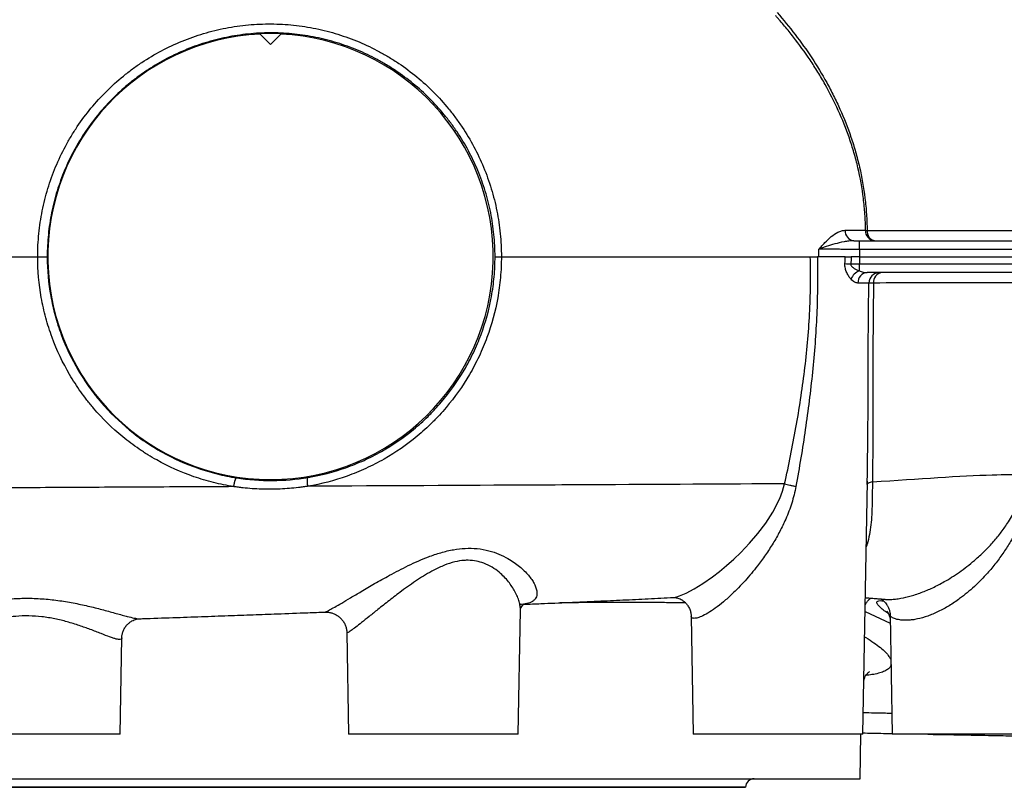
# Model space of a CAD drawing. Header units: millimetres. Extents: x 1178 to 5848, y 850 to 6158.
# Tile 3 of 17: x 2025 to 2954, y 1050 to 1774. Entities that reach past the tile are written whole.
import ezdxf

# ---------------------------------------------------------------- set-up
doc = ezdxf.new("R2010")
doc.units = ezdxf.units.MM
doc.header["$LTSCALE"] = 2

msp = doc.modelspace()

# ---------------------------------------------------------------- linework, layer by layer
at = {"color": 7, "linetype": 'Continuous', "lineweight": 25}
for p, q in [((2252.12, 1760.13), (2251.79, 1760.46)), ((2261.89, 1750.36), (2252.12, 1760.13)), ((2271.67, 1760.13), (2261.89, 1750.36)), ((2272, 1760.46), (2271.67, 1760.13)), ((2824.45, 1575.18), (2978.24, 1575.18)), ((2817.18, 1557.22), (2817.18, 1565.36)), ((2817.18, 1565.36), (3841.42, 1565.36)), ((3843.69, 1557.22), (2817.18, 1557.22)), ((2042.37, 1550.36), (2051.37, 1550.36)), ((2473.63, 1550.36), (2479.6, 1550.36)), ((2803.86, 1550.36), (2777.6, 1550.36)), ((2817.18, 1536.95), (2817.18, 1543.5)), ((2817.18, 1543.5), (3843.69, 1543.5)), ((2817.3, 1550.36), (3843.68, 1550.36)), ((3841.42, 1535.36), (2824.47, 1535.36)), ((2826.16, 1525.53), (2815.86, 1525.53)), ((2820.55, 1100.36), (2824.71, 1338.77)), ((2824.65, 1335.71), (2824.69, 1338.77)), ((2227.21, 1333.66), (2227.21, 1333.66)), ((2297.08, 1334.02), (2297.08, 1334.02)), ((2641.75, 1229.2), (2641.92, 1229.23)), ((2840.65, 1227.57), (2841.06, 1227.54)), ((2495.54, 1100.36), (2497.58, 1217.12)), ((2138.44, 1209.19), (2138.76, 1209.19)), ((2658.61, 1211.35), (2660.55, 1100.36)), ((2822.56, 1215.92), (2846.36, 1205.04)), ((2846.24, 1212.16), (2848.19, 1100.36)), ((2120.25, 1100.36), (2121.83, 1191.15)), ((2333.87, 1196.01), (2335.54, 1100.36)), ((2120.25, 1100.36), (1960.25, 1100.36)), ((2495.54, 1100.36), (2335.54, 1100.36)), ((2820.55, 1100.36), (2660.55, 1100.36)), ((2817.89, 1058.36), (2818.63, 1100.36)), ((3008.19, 1100.36), (2848.19, 1100.36)), ((1637.89, 1058.36), (2817.89, 1058.36)), ((1745.89, 1050.36), (2709.89, 1050.36)), ((2709.89, 1050.36), (2709.9, 1050.5))]:
    msp.add_line(p, q, dxfattribs=at)
at = {"color": 8, "linetype": 'Continuous', "lineweight": 25}
msp.add_line((2709.9, 1050.5), (1745.89, 1050.5), dxfattribs=at)
at = {"color": 8, "linetype": 'Continuous', "lineweight": 25, "flags": 128}
msp.add_lwpolyline([(2641.92, 1229.23), (2645.16, 1229.86), (2647.68, 1230.69), (2653.74, 1233.27), (2661.38, 1237.33), (2669.63, 1242.43), (2678.62, 1248.7), (2685.25, 1253.77), (2691.96, 1259.29), (2698.75, 1265.3), (2705.45, 1271.68), (2713.71, 1280.27), (2721.58, 1289.41), (2729, 1299.23), (2735.69, 1309.66), (2742.13, 1322.47), (2744.72, 1329.29), (2746.73, 1336.35), (2746.73, 1336.35), (2746.73, 1336.35)], dxfattribs=at)
at = {"color": 7, "linetype": 'Continuous', "lineweight": 25}
for centre, radius, start, end in [((2261.89, 1550.36), 210, 92.66726, 87.33274), ((2261.89, 1550.36), 210.35, 87.24617, 92.75383), ((2812.93, 1574.41), 9.12, 175.0959, 262.96823), ((2832.18, 1574.51), 9.2, 175.76176, 263.94678), ((2833.36, 1574.21), 8.97, 173.79921, 260.81122), ((2823.96, 1855.25), 312.13, 266.25669, 267.28258), ((2822.25, 1524.01), 13.9, 111.37137, 158.44646), ((2825.2, 1526.03), 9.36, 94.47898, 183.04209), ((2836.05, 1525.46), 9.89, 90.5918, 179.60714), ((2839.51, 1526.46), 9, 98.70925, 185.87443), ((2717.89, 1050.36), 8, 90, 179)]:
    msp.add_arc(centre, radius, start, end, dxfattribs=at)
for points, knots in [([(2823, 1575.19), (2822.98, 1577.71), (2822.92, 1580.25), (2822.72, 1585.29), (2822.59, 1587.8), (2822.09, 1595.3), (2821.62, 1600.26), (2819.8, 1615.01), (2818.06, 1624.69), (2815.26, 1636.61), (2814.66, 1638.99), (2813.42, 1643.72), (2812.77, 1646.07), (2810.74, 1653.04), (2809.29, 1657.6), (2804.64, 1671.06), (2801.16, 1679.72), (2793.52, 1696.55), (2789.36, 1704.71), (2783.78, 1714.64), (2782.65, 1716.61), (2780.34, 1720.52), (2779.17, 1722.46), (2775.62, 1728.22), (2773.19, 1732), (2765.72, 1743.14), (2760.5, 1750.31), (2752.34, 1760.77), (2749.56, 1764.2), (2745.32, 1769.28), (2743.89, 1770.96), (2741.72, 1773.46), (2740.64, 1774.7), (2739.54, 1775.94), (2738.81, 1776.77), (2738.44, 1777.18), (2738.08, 1777.59)], [0, 0, 0, 0, 0.03125, 0.03125, 0.0625, 0.0625, 0.125, 0.125, 0.25, 0.25, 0.28125, 0.28125, 0.3125, 0.3125, 0.375, 0.375, 0.5, 0.5, 0.625, 0.625, 0.65625, 0.65625, 0.6875, 0.6875, 0.75, 0.75, 0.875, 0.875, 0.9375, 0.9375, 0.96875, 0.96875, 0.984375, 0.992188, 0.992188, 1, 1, 1, 1]), ([(2739.62, 1780.31), (2745.51, 1773.61), (2751.18, 1766.74), (2762.08, 1752.58), (2767.3, 1745.29), (2777.25, 1730.22), (2781.99, 1722.44), (2787.57, 1712.35), (2788.67, 1710.31), (2790.83, 1706.21), (2791.89, 1704.15), (2795, 1697.91), (2797, 1693.7), (2802.72, 1680.88), (2806.2, 1672.08), (2810.83, 1658.44), (2812.28, 1653.82), (2814.29, 1646.76), (2814.94, 1644.39), (2816.17, 1639.6), (2816.76, 1637.2), (2819.54, 1625.15), (2821.27, 1615.37), (2823.07, 1600.48), (2823.54, 1595.47), (2824.04, 1587.9), (2824.17, 1585.37), (2824.36, 1580.28), (2824.42, 1577.73), (2824.45, 1575.18)], [0, 0, 0, 0, 0.125, 0.125, 0.25, 0.25, 0.375, 0.375, 0.40625, 0.40625, 0.4375, 0.4375, 0.5, 0.5, 0.625, 0.625, 0.6875, 0.6875, 0.71875, 0.71875, 0.75, 0.75, 0.875, 0.875, 0.9375, 0.9375, 0.96875, 0.96875, 1, 1, 1, 1]), ([(2042.37, 1550.36), (2042.37, 1557.63), (2042.73, 1564.87), (2044.15, 1579.26), (2045.22, 1586.42), (2047.36, 1597.09), (2048.16, 1600.64), (2049.94, 1607.67), (2050.91, 1611.16), (2054.07, 1621.49), (2056.5, 1628.25), (2062.02, 1641.49), (2065.1, 1647.98), (2070.21, 1657.5), (2072, 1660.64), (2075.74, 1666.85), (2077.7, 1669.92), (2083.75, 1678.93), (2088.06, 1684.7), (2097.19, 1695.75), (2102.02, 1701.05), (2112.19, 1711.16), (2117.54, 1715.99), (2124.56, 1721.71), (2125.98, 1722.84), (2128.85, 1725.06), (2130.29, 1726.15), (2134.64, 1729.35), (2137.59, 1731.41), (2146.56, 1737.35), (2152.71, 1741.01), (2165.34, 1747.69), (2171.82, 1750.73), (2181.79, 1754.81), (2185.16, 1756.09), (2191.98, 1758.49), (2195.41, 1759.61), (2205.75, 1762.69), (2212.71, 1764.39), (2223.26, 1766.43), (2226.8, 1767.02), (2233.9, 1768.03), (2237.48, 1768.45), (2248.23, 1769.44), (2255.37, 1769.74), (2269.58, 1769.64), (2276.66, 1769.25), (2290.74, 1767.77), (2297.75, 1766.69), (2308.22, 1764.55), (2311.71, 1763.75), (2318.65, 1761.97), (2322.08, 1760.99), (2332.27, 1757.84), (2338.92, 1755.41), (2351.94, 1749.94), (2358.31, 1746.9), (2367.66, 1741.85), (2370.74, 1740.09), (2376.82, 1736.42), (2379.84, 1734.49), (2388.74, 1728.5), (2394.44, 1724.24), (2405.36, 1715.22), (2410.59, 1710.46), (2420.58, 1700.43), (2425.35, 1695.16), (2432.13, 1686.88), (2434.34, 1684.05), (2438.62, 1678.26), (2440.68, 1675.33), (2446.64, 1666.4), (2450.3, 1660.28), (2457.01, 1647.72), (2460.06, 1641.28), (2465.54, 1628.07), (2467.97, 1621.3), (2472.19, 1607.41), (2473.95, 1600.41), (2476.76, 1586.3), (2477.82, 1579.19), (2479.24, 1564.86), (2479.6, 1557.63), (2479.6, 1550.36)], [0, 0, 0, 0, 0.03125, 0.03125, 0.0625, 0.0625, 0.078125, 0.078125, 0.09375, 0.09375, 0.125, 0.125, 0.15625, 0.15625, 0.171875, 0.171875, 0.1875, 0.1875, 0.21875, 0.21875, 0.25, 0.25, 0.28125, 0.28125, 0.289063, 0.289063, 0.296875, 0.296875, 0.3125, 0.3125, 0.34375, 0.34375, 0.375, 0.375, 0.390625, 0.390625, 0.40625, 0.40625, 0.4375, 0.4375, 0.453125, 0.453125, 0.46875, 0.46875, 0.5, 0.5, 0.53125, 0.53125, 0.5625, 0.5625, 0.578125, 0.578125, 0.59375, 0.59375, 0.625, 0.625, 0.65625, 0.65625, 0.671875, 0.671875, 0.6875, 0.6875, 0.71875, 0.71875, 0.75, 0.75, 0.78125, 0.78125, 0.796875, 0.796875, 0.8125, 0.8125, 0.84375, 0.84375, 0.875, 0.875, 0.90625, 0.90625, 0.9375, 0.9375, 0.96875, 0.96875, 1, 1, 1, 1]), ([(2473.63, 1550.36), (2473.63, 1557.38), (2473.28, 1564.34), (2471.9, 1578.16), (2470.88, 1585.02), (2468.15, 1598.62), (2466.44, 1605.37), (2462.34, 1618.75), (2459.98, 1625.27), (2454.67, 1637.99), (2451.71, 1644.18), (2445.21, 1656.27), (2441.66, 1662.15), (2435.9, 1670.73), (2433.9, 1673.56), (2429.76, 1679.12), (2427.62, 1681.83), (2421.06, 1689.79), (2416.46, 1694.84), (2406.8, 1704.47), (2401.75, 1709.04), (2391.2, 1717.69), (2385.71, 1721.77), (2377.11, 1727.52), (2374.21, 1729.36), (2368.34, 1732.89), (2365.37, 1734.58), (2356.36, 1739.41), (2350.22, 1742.33), (2337.67, 1747.57), (2331.26, 1749.89), (2321.44, 1752.92), (2318.13, 1753.85), (2311.45, 1755.56), (2308.09, 1756.33), (2298.01, 1758.39), (2291.26, 1759.43), (2277.69, 1760.85), (2270.87, 1761.23), (2257.18, 1761.33), (2250.31, 1761.05), (2239.94, 1760.11), (2236.5, 1759.71), (2229.65, 1758.75), (2226.25, 1758.18), (2216.07, 1756.24), (2209.36, 1754.61), (2199.39, 1751.67), (2196.08, 1750.61), (2189.5, 1748.31), (2186.25, 1747.08), (2176.62, 1743.18), (2170.37, 1740.27), (2158.17, 1733.87), (2152.23, 1730.37), (2143.56, 1724.68), (2140.72, 1722.7), (2136.5, 1719.63), (2135.11, 1718.58), (2132.34, 1716.46), (2130.97, 1715.37), (2124.18, 1709.88), (2119, 1705.24), (2109.16, 1695.52), (2104.49, 1690.43), (2095.65, 1679.8), (2091.48, 1674.25), (2086.59, 1667.03), (2085.63, 1665.57), (2083.74, 1662.62), (2082.81, 1661.13), (2080.1, 1656.65), (2078.36, 1653.63), (2073.41, 1644.46), (2070.42, 1638.21), (2065.08, 1625.45), (2062.72, 1618.94), (2059.65, 1608.98), (2058.71, 1605.62), (2056.99, 1598.85), (2056.21, 1595.42), (2054.14, 1585.13), (2053.1, 1578.23), (2051.72, 1564.35), (2051.37, 1557.37), (2051.37, 1550.36)], [0, 0, 0, 0, 0.03125, 0.03125, 0.0625, 0.0625, 0.09375, 0.09375, 0.125, 0.125, 0.15625, 0.15625, 0.1875, 0.1875, 0.203125, 0.203125, 0.21875, 0.21875, 0.25, 0.25, 0.28125, 0.28125, 0.3125, 0.3125, 0.328125, 0.328125, 0.34375, 0.34375, 0.375, 0.375, 0.40625, 0.40625, 0.421875, 0.421875, 0.4375, 0.4375, 0.46875, 0.46875, 0.5, 0.5, 0.53125, 0.53125, 0.546875, 0.546875, 0.5625, 0.5625, 0.59375, 0.59375, 0.609375, 0.609375, 0.625, 0.625, 0.65625, 0.65625, 0.6875, 0.6875, 0.703125, 0.703125, 0.710937, 0.710937, 0.71875, 0.71875, 0.75, 0.75, 0.78125, 0.78125, 0.8125, 0.8125, 0.820312, 0.820312, 0.828125, 0.828125, 0.84375, 0.84375, 0.875, 0.875, 0.90625, 0.90625, 0.921875, 0.921875, 0.9375, 0.9375, 0.96875, 0.96875, 1, 1, 1, 1]), ([(2778.85, 1557.39), (2779.09, 1557.66), (2779.33, 1557.92), (2779.82, 1558.45), (2780.55, 1559.25), (2781.28, 1560.04), (2782.75, 1561.61), (2783.72, 1562.64), (2786.66, 1565.66), (2788.65, 1567.56), (2792.73, 1570.91), (2794.82, 1572.37), (2798.13, 1573.98), (2799.27, 1574.42), (2801.55, 1575.02), (2802.69, 1575.19), (2803.84, 1575.19)], [0, 0, 0, 0, 0.03125, 0.03125, 0.0625, 0.125, 0.125, 0.25, 0.25, 0.5, 0.5, 0.75, 0.75, 0.875, 0.875, 1, 1, 1, 1]), ([(2811.82, 1565.36), (2810.28, 1565.36), (2808.75, 1565.24), (2805.71, 1564.89), (2804.2, 1564.65), (2799.71, 1563.8), (2796.8, 1563.09), (2791.22, 1561.57), (2788.55, 1560.76), (2784.75, 1559.52), (2783.52, 1559.1), (2781.72, 1558.46), (2781.14, 1558.25), (2780.27, 1557.93), (2779.98, 1557.82), (2779.41, 1557.61), (2779.12, 1557.5), (2778.85, 1557.39)], [0, 0, 0, 0, 0.125, 0.125, 0.25, 0.25, 0.5, 0.5, 0.75, 0.75, 0.875, 0.875, 0.9375, 0.9375, 0.96875, 0.96875, 1, 1, 1, 1]), ([(2817.18, 1557.22), (2813.51, 1557.23), (2809.91, 1557.24), (2804.61, 1557.26), (2802.86, 1557.27), (2800.25, 1557.28), (2799.39, 1557.28), (2797.7, 1557.29), (2796.87, 1557.29), (2792.76, 1557.31), (2789.66, 1557.33), (2786.03, 1557.35), (2785.32, 1557.35), (2783.93, 1557.36), (2783.25, 1557.36), (2781.27, 1557.38), (2780.02, 1557.39), (2778.85, 1557.39)], [0, 0, 0, 0, 0.25, 0.25, 0.375, 0.375, 0.4375, 0.4375, 0.5, 0.5, 0.75, 0.75, 0.8125, 0.8125, 0.875, 0.875, 1, 1, 1, 1]), ([(1179.01, 1550.36), (1182.01, 1550.36), (1190.03, 1550.36), (1203.18, 1550.36), (1221.47, 1550.36), (1253.14, 1550.36), (1296.94, 1550.36), (1376.09, 1550.36), (1486, 1550.36), (1620.99, 1550.36), (1747.91, 1550.36), (1892.34, 1550.36), (2042.37, 1550.36)], [0.1649655, 0.1649655, 0.1649655, 0.1649655, 0.1986917, 0.1995454, 0.1995454, 0.246352, 0.2517844, 0.2517844, 0.3381108, 0.3388674, 0.3388674, 0.4198531, 0.4198531, 0.4198531, 0.4198531]), ([(2227.21, 1333.66), (2224.01, 1334.16), (2220.83, 1334.73), (2214.48, 1336.02), (2211.32, 1336.74), (2201.91, 1339.09), (2195.74, 1340.93), (2177.56, 1347.23), (2165.86, 1352.47), (2151.77, 1360.35), (2148.98, 1362), (2144.84, 1364.56), (2143.46, 1365.44), (2140.74, 1367.21), (2139.39, 1368.11), (2132.7, 1372.67), (2127.54, 1376.54), (2112.63, 1388.79), (2103.43, 1397.79), (2093.94, 1408.89), (2092.9, 1410.14), (2090.84, 1412.66), (2089.82, 1413.94), (2086.82, 1417.79), (2084.88, 1420.39), (2079.25, 1428.31), (2075.75, 1433.73), (2065.98, 1450.4), (2060.46, 1462.06), (2054.82, 1477.33), (2053.76, 1480.43), (2051.78, 1486.62), (2050.86, 1489.73), (2048.32, 1499.1), (2046.91, 1505.4), (2043.52, 1524.42), (2042.37, 1537.29), (2042.37, 1550.36)], [0, 0, 0, 0, 0.03125, 0.03125, 0.0625, 0.0625, 0.125, 0.125, 0.25, 0.25, 0.28125, 0.28125, 0.296875, 0.296875, 0.3125, 0.3125, 0.375, 0.375, 0.5, 0.5, 0.515625, 0.515625, 0.53125, 0.53125, 0.5625, 0.5625, 0.625, 0.625, 0.75, 0.75, 0.78125, 0.78125, 0.8125, 0.8125, 0.875, 0.875, 1, 1, 1, 1]), ([(2051.37, 1550.36), (2051.37, 1537.76), (2052.49, 1525.36), (2055.77, 1507.04), (2057.14, 1500.97), (2059.6, 1491.95), (2060.48, 1488.95), (2062.4, 1482.98), (2063.43, 1480), (2068.88, 1465.29), (2074.23, 1454.07), (2083.68, 1438.03), (2087.06, 1432.82), (2092.51, 1425.2), (2094.39, 1422.7), (2097.29, 1418.99), (2098.28, 1417.77), (2100.27, 1415.34), (2101.28, 1414.14), (2110.44, 1403.48), (2119.33, 1394.83), (2133.73, 1383.07), (2138.71, 1379.36), (2145.17, 1374.98), (2146.47, 1374.12), (2149.1, 1372.42), (2150.43, 1371.58), (2154.43, 1369.12), (2157.12, 1367.54), (2170.71, 1359.99), (2181.99, 1354.97), (2199.51, 1348.93), (2205.45, 1347.17), (2214.52, 1344.92), (2217.56, 1344.23), (2223.68, 1343), (2226.74, 1342.45), (2229.82, 1341.97)], [0, 0, 0, 0, 0.125, 0.125, 0.1875, 0.1875, 0.21875, 0.21875, 0.25, 0.25, 0.375, 0.375, 0.4375, 0.4375, 0.46875, 0.46875, 0.484375, 0.484375, 0.5, 0.5, 0.625, 0.625, 0.6875, 0.6875, 0.703125, 0.703125, 0.71875, 0.71875, 0.75, 0.75, 0.875, 0.875, 0.9375, 0.9375, 0.96875, 0.96875, 1, 1, 1, 1]), ([(2479.6, 1550.36), (2479.6, 1543.82), (2479.31, 1537.31), (2478.44, 1527.56), (2478.07, 1524.32), (2477.21, 1517.88), (2476.71, 1514.69), (2473.86, 1498.8), (2470.49, 1486.41), (2464.93, 1471.31), (2463.75, 1468.31), (2461.26, 1462.35), (2459.93, 1459.38), (2455.78, 1450.58), (2452.78, 1444.89), (2443.09, 1428.32), (2435.72, 1417.93), (2425.4, 1405.75), (2423.28, 1403.36), (2420.01, 1399.83), (2418.91, 1398.67), (2416.67, 1396.36), (2415.54, 1395.21), (2409.82, 1389.56), (2405.09, 1385.28), (2390.4, 1373.11), (2379.98, 1365.9), (2366.16, 1358.03), (2363.35, 1356.51), (2357.66, 1353.59), (2354.77, 1352.19), (2346.03, 1348.18), (2340.12, 1345.78), (2322.12, 1339.37), (2309.77, 1336.15), (2297.08, 1334.02)], [0, 0, 0, 0, 0.0625, 0.0625, 0.09375, 0.09375, 0.125, 0.125, 0.25, 0.25, 0.28125, 0.28125, 0.3125, 0.3125, 0.375, 0.375, 0.5, 0.5, 0.53125, 0.53125, 0.546875, 0.546875, 0.5625, 0.5625, 0.625, 0.625, 0.75, 0.75, 0.78125, 0.78125, 0.8125, 0.8125, 0.875, 0.875, 1, 1, 1, 1]), ([(2297.31, 1342.32), (2309.54, 1344.36), (2321.44, 1347.45), (2338.79, 1353.59), (2344.49, 1355.89), (2352.91, 1359.73), (2355.7, 1361.08), (2361.19, 1363.87), (2363.9, 1365.33), (2377.23, 1372.88), (2387.29, 1379.79), (2401.48, 1391.46), (2406.05, 1395.57), (2411.58, 1401), (2412.67, 1402.1), (2414.84, 1404.31), (2415.9, 1405.43), (2419.06, 1408.82), (2421.12, 1411.12), (2431.1, 1422.81), (2438.23, 1432.8), (2447.62, 1448.75), (2450.53, 1454.23), (2454.56, 1462.7), (2455.83, 1465.55), (2458.26, 1471.28), (2459.4, 1474.17), (2464.79, 1488.7), (2468.06, 1500.64), (2470.83, 1515.95), (2471.31, 1519.03), (2472.15, 1525.23), (2472.5, 1528.36), (2473.35, 1537.77), (2473.63, 1544.05), (2473.63, 1550.36)], [0, 0, 0, 0, 0.125, 0.125, 0.1875, 0.1875, 0.21875, 0.21875, 0.25, 0.25, 0.375, 0.375, 0.4375, 0.4375, 0.453125, 0.453125, 0.46875, 0.46875, 0.5, 0.5, 0.625, 0.625, 0.6875, 0.6875, 0.71875, 0.71875, 0.75, 0.75, 0.875, 0.875, 0.90625, 0.90625, 0.9375, 0.9375, 1, 1, 1, 1]), ([(2479.6, 1550.36), (2492.15, 1550.36), (2522.14, 1550.36), (2551.36, 1550.36), (2644.79, 1550.36), (2713.2, 1550.36), (2770.89, 1550.36)], [0.01948341, 0.01948341, 0.01948341, 0.01948341, 0.02686183, 0.03727659, 0.03727659, 0.0847534, 0.0847534, 0.0847534, 0.0847534]), ([(2746.73, 1336.35), (2750.6, 1353.93), (2754.18, 1371.57), (2760.51, 1406.97), (2763.27, 1424.73), (2766.56, 1451.51), (2767.52, 1460.46), (2769.13, 1478.39), (2769.77, 1487.37), (2770.7, 1505.34), (2770.99, 1514.34), (2771.16, 1527.84), (2771.17, 1532.35), (2771.1, 1541.35), (2771.02, 1545.86), (2770.89, 1550.36)], [0, 0, 0, 0, 0.25, 0.25, 0.5, 0.5, 0.625, 0.625, 0.75, 0.75, 0.875, 0.875, 0.9375, 0.9375, 1, 1, 1, 1]), ([(2777.6, 1550.36), (2777.79, 1541.28), (2777.83, 1532.19), (2777.62, 1514.03), (2777.37, 1504.95), (2776.57, 1486.82), (2776.03, 1477.75), (2774.68, 1459.64), (2773.88, 1450.59), (2771.12, 1423.51), (2768.83, 1405.51), (2763.56, 1369.61), (2760.59, 1351.7), (2757.38, 1333.82)], [0, 0, 0, 0, 0.125, 0.125, 0.25, 0.25, 0.375, 0.375, 0.5, 0.5, 0.75, 0.75, 1, 1, 1, 1]), ([(2770.89, 1550.36), (2771.82, 1550.36), (2772.85, 1550.36), (2775.09, 1550.36), (2776.31, 1550.36), (2777.6, 1550.36)], [0, 0, 0, 0, 0.5, 0.5, 1, 1, 1, 1]), ([(2809.32, 1529.11), (2808.56, 1529.94), (2807.82, 1530.89), (2806.46, 1532.96), (2805.83, 1534.09), (2805.01, 1535.96), (2804.75, 1536.61), (2804.31, 1537.95), (2804.12, 1538.63), (2803.81, 1540.06), (2803.7, 1540.8), (2803.57, 1542.28), (2803.55, 1543.03), (2803.58, 1543.78)], [0, 0, 0, 0, 0.25, 0.25, 0.5, 0.5, 0.625, 0.625, 0.75, 0.75, 0.875, 0.875, 1, 1, 1, 1]), ([(2803.86, 1550.36), (2804.62, 1550.36), (2805.48, 1550.36), (2807.42, 1550.36), (2808.45, 1550.36), (2809.53, 1550.36)], [0, 0, 0, 0, 0.5, 0.5, 1, 1, 1, 1]), ([(2809.16, 1543.47), (2809.13, 1543.22), (2809.14, 1542.98), (2809.23, 1542.5), (2809.31, 1542.27), (2809.63, 1541.63), (2809.93, 1541.26), (2810.57, 1540.59), (2810.92, 1540.3), (2811.64, 1539.76), (2812.02, 1539.5), (2813.16, 1538.79), (2813.95, 1538.37), (2815.56, 1537.61), (2816.37, 1537.26), (2817.18, 1536.95)], [0, 0, 0, 0, 0.0625, 0.0625, 0.125, 0.125, 0.25, 0.25, 0.375, 0.375, 0.5, 0.5, 0.75, 0.75, 1, 1, 1, 1]), ([(2817.18, 1536.95), (2817.79, 1536.69), (2818.4, 1536.46), (2819.62, 1536.07), (2820.24, 1535.9), (2822.07, 1535.5), (2823.28, 1535.36), (2824.47, 1535.36)], [0, 0, 0, 0, 0.25, 0.25, 0.5, 0.5, 1, 1, 1, 1]), ([(2815.86, 1525.53), (2814.8, 1525.53), (2813.71, 1525.85), (2812.06, 1526.76), (2811.5, 1527.14), (2810.39, 1528.03), (2809.85, 1528.54), (2809.32, 1529.11)], [0, 0, 0, 0, 0.5, 0.5, 0.75, 0.75, 1, 1, 1, 1]), ([(2830.56, 1525.54), (2829.46, 1525.54), (2828.54, 1525.54), (2827.43, 1525.54), (2827.1, 1525.54), (2826.55, 1525.54), (2826.33, 1525.53), (2826.16, 1525.53)], [0, 0, 0, 0, 0.5, 0.5, 0.75, 0.75, 1, 1, 1, 1]), ([(2830.56, 1525.54), (2830.29, 1509.79), (2830.12, 1494.06), (2830, 1470.51), (2829.98, 1462.67), (2829.95, 1446.99), (2829.95, 1439.16), (2829.95, 1415.7), (2829.96, 1400.12), (2829.87, 1376.82), (2829.82, 1369.07), (2829.71, 1357.45), (2829.67, 1353.58), (2829.6, 1347.77), (2829.57, 1345.84), (2829.52, 1341.97), (2829.49, 1340.04), (2829.46, 1338.11)], [0, 0, 0, 0, 0.25, 0.25, 0.375, 0.375, 0.5, 0.5, 0.75, 0.75, 0.875, 0.875, 0.9375, 0.9375, 0.96875, 0.96875, 1, 1, 1, 1]), ([(2978.2, 1525.59), (2974.04, 1525.59), (2969.61, 1525.6), (2960.23, 1525.61), (2955.27, 1525.62), (2947.46, 1525.63), (2944.79, 1525.63), (2939.32, 1525.63), (2936.52, 1525.63), (2927.96, 1525.64), (2922.01, 1525.64), (2903.47, 1525.64), (2890.18, 1525.63), (2861.76, 1525.6), (2846.63, 1525.58), (2830.56, 1525.54)], [0, 0, 0, 0, 0.125, 0.125, 0.25, 0.25, 0.3125, 0.3125, 0.375, 0.375, 0.5, 0.5, 0.75, 0.75, 1, 1, 1, 1]), ([(2227.21, 1333.66), (2227.31, 1334.24), (2227.42, 1334.8), (2227.64, 1335.89), (2227.75, 1336.42), (2227.99, 1337.44), (2228.1, 1337.91), (2228.34, 1338.81), (2228.46, 1339.22), (2228.64, 1339.79), (2228.7, 1339.97), (2228.82, 1340.31), (2228.87, 1340.47), (2229.05, 1340.92), (2229.16, 1341.17), (2229.47, 1341.76), (2229.66, 1341.97), (2229.82, 1341.97)], [0, 0, 0, 0, 0.125, 0.125, 0.25, 0.25, 0.375, 0.375, 0.5, 0.5, 0.5625, 0.5625, 0.625, 0.625, 0.75, 0.75, 1, 1, 1, 1]), ([(2229.82, 1341.97), (2241.11, 1340.2), (2252.38, 1339.37), (2274.87, 1339.49), (2286.1, 1340.45), (2297.31, 1342.32)], [0, 0, 0, 0, 0.5, 0.5, 1, 1, 1, 1]), ([(2297.08, 1334.02), (2296.93, 1335.14), (2296.82, 1336.19), (2296.68, 1338.18), (2296.65, 1339.06), (2296.68, 1340.19), (2296.71, 1340.53), (2296.77, 1341.12), (2296.82, 1341.39), (2296.98, 1342.02), (2297.12, 1342.27), (2297.31, 1342.32)], [0, 0, 0, 0, 0.25, 0.25, 0.5, 0.5, 0.625, 0.625, 0.75, 0.75, 1, 1, 1, 1]), ([(2829.46, 1338.11), (2827.92, 1337.79), (2826.7, 1337.42), (2825.07, 1336.6), (2824.65, 1336.16), (2824.65, 1335.71)], [0, 0, 0, 0, 0.5, 0.5, 1, 1, 1, 1]), ([(2829.46, 1338.11), (2874.01, 1341.11), (2926.43, 1344.93), (2964, 1345.2), (2973.02, 1344.93)], [0.0295402, 0.0295402, 0.0295402, 0.0295402, 0.2496376, 0.3316882, 0.3316882, 0.3316882, 0.3316882]), ([(2297.08, 1334.02), (2296.73, 1333.96), (2296.36, 1333.91), (2295.63, 1333.79), (2294.55, 1333.63), (2292.01, 1333.27), (2289.83, 1332.98), (2285.47, 1332.46), (2282.57, 1332.17), (2273.85, 1331.46), (2268.03, 1331.21), (2256.38, 1331.15), (2250.55, 1331.34), (2241.8, 1331.95), (2238.89, 1332.21), (2234.51, 1332.69), (2232.32, 1332.95), (2229.76, 1333.29), (2228.67, 1333.44), (2227.94, 1333.55), (2227.57, 1333.6), (2227.21, 1333.66)], [0, 0, 0, 0, 0.015625, 0.015625, 0.03125, 0.0625, 0.125, 0.125, 0.25, 0.25, 0.5, 0.5, 0.75, 0.75, 0.875, 0.875, 0.9375, 0.96875, 0.984375, 0.984375, 1, 1, 1, 1]), ([(2746.73, 1336.35), (2693.2, 1336.04), (2630.8, 1335.72), (2545.08, 1335.28), (2461.33, 1334.86), (2371.22, 1334.4), (2297.08, 1334.02)], [0.02327059, 0.02327059, 0.02327059, 0.02327059, 0.06696022, 0.06696022, 0.07737498, 0.11892126, 0.11892126, 0.11892126, 0.11892126]), ([(2746.73, 1336.35), (2748.12, 1336), (2749.73, 1335.61), (2752.46, 1334.96), (2753.4, 1334.74), (2755.36, 1334.28), (2756.36, 1334.05), (2757.38, 1333.82)], [0, 0, 0, 0, 0.5, 0.5, 0.75, 0.75, 1, 1, 1, 1]), ([(2500.69, 1222.77), (2506.12, 1222.99), (2520.54, 1223.59), (2543.91, 1224.59), (2569.68, 1225.73), (2594.64, 1226.88), (2618.58, 1228.02), (2634.05, 1228.81), (2641.92, 1229.21)], [0, 0, 0, 0, 0.106535, 0.282915, 0.471754, 0.639974, 0.816944, 1, 1, 1, 1]), ([(2641.74, 1229.22), (2641.93, 1229.23), (2642.3, 1229.25), (2643.46, 1229.17), (2645.02, 1228.9), (2646.95, 1228.32), (2649.15, 1227.31), (2651.45, 1225.82), (2653.68, 1223.8), (2655.71, 1221.22), (2657.33, 1218.16), (2658.29, 1214.83), (2658.67, 1212.52), (2658.6, 1211.42), (2658.6, 1211.37)], [0, 0, 0, 0, 0.092099, 0.181967, 0.267715, 0.352367, 0.437512, 0.524685, 0.613914, 0.70446, 0.805597, 0.90274, 0.995545, 1, 1, 1, 1]), ([(2822.67, 1222.12), (2822.74, 1222.27), (2823.19, 1223.38), (2824.41, 1225.12), (2826.09, 1227.18), (2827.24, 1228.16), (2827.76, 1228.61)], [0, 0, 0, 0, 0.055153, 0.395276, 0.722879, 1, 1, 1, 1]), ([(2822.79, 1228.97), (2824.13, 1228.88), (2827.57, 1228.63), (2832.19, 1228.27), (2836.84, 1227.88), (2839.38, 1227.65), (2840.65, 1227.54)], [0, 0, 0, 0, 0.202902, 0.523998, 0.761425, 1, 1, 1, 1]), ([(2837.5, 1227.82), (2837.63, 1227.74), (2837.99, 1227.55), (2839.03, 1226.84), (2840.39, 1225.71), (2841.81, 1224.21), (2843.19, 1222.37), (2844.51, 1220.02), (2845.55, 1217.23), (2846.16, 1214.55), (2846.17, 1212.81), (2846.18, 1212.15)], [0, 0, 0, 0, 0.076197, 0.19624, 0.339705, 0.442771, 0.552157, 0.669273, 0.793215, 0.921302, 1, 1, 1, 1]), ([(2497.6, 1217.25), (2497.6, 1217.3), (2497.6, 1217.45), (2497.72, 1218.39), (2498.27, 1219.92), (2499.27, 1221.49), (2500.42, 1222.62), (2501.26, 1223.17), (2501.36, 1223.21), (2501.41, 1223.23)], [0, 0, 0, 0, 0.061519, 0.22268, 0.390978, 0.578483, 0.733074, 0.867262, 1, 1, 1, 1]), ([(2842.95, 1216.45), (2842.94, 1216.45), (2842.89, 1216.5), (2843.08, 1216.31), (2843.51, 1215.75), (2844.17, 1214.74), (2844.92, 1213.27), (2845.65, 1211.3), (2846.22, 1208.95), (2846.29, 1207.17), (2846.32, 1206.32)], [0, 0, 0, 0, 0.012547, 0.177166, 0.324728, 0.46183, 0.595429, 0.729867, 0.869689, 1, 1, 1, 1]), ([(2121.7, 1191.16), (2121.7, 1191.23), (2121.65, 1192.22), (2121.96, 1194.37), (2122.81, 1197.52), (2124.33, 1200.61), (2126.38, 1203.35), (2128.71, 1205.53), (2131.14, 1207.13), (2133.46, 1208.21), (2135.53, 1208.84), (2137.18, 1209.14), (2138.15, 1209.22), (2138.42, 1209.22), (2138.44, 1209.22)], [0, 0, 0, 0, 0.00753, 0.108432, 0.211584, 0.325966, 0.435124, 0.538651, 0.637175, 0.730986, 0.820519, 0.907478, 0.995074, 1, 1, 1, 1]), ([(2138.76, 1209.17), (2139.6, 1209.2), (2149.96, 1209.56), (2169.32, 1210.25), (2196.23, 1211.2), (2221.44, 1212.11), (2245.26, 1212.97), (2270.35, 1213.88), (2293.09, 1214.71), (2308.12, 1215.27), (2313.58, 1215.47)], [0, 0, 0, 0, 0.014385, 0.176902, 0.329787, 0.473193, 0.607475, 0.737699, 0.90482, 1, 1, 1, 1]), ([(2313.57, 1215.46), (2313.73, 1215.47), (2314.7, 1215.53), (2316.77, 1215.35), (2319.64, 1214.76), (2322.59, 1213.63), (2325.41, 1212), (2327.97, 1209.88), (2330.22, 1207.27), (2332, 1204.28), (2333.18, 1201.09), (2333.79, 1198.31), (2333.81, 1196.63), (2333.82, 1196.01)], [0, 0, 0, 0, 0.017152, 0.106122, 0.202592, 0.303431, 0.407015, 0.512201, 0.618215, 0.732188, 0.839508, 0.940953, 1, 1, 1, 1]), ([(2821.42, 1150.4), (2821.57, 1151.26), (2821.88, 1153.08), (2823.05, 1155.59), (2824.41, 1157.48), (2825.61, 1158.62), (2826.34, 1159.16), (2826.67, 1159.32), (2826.58, 1159.28), (2826.57, 1159.28)], [0, 0, 0, 0, 0.167509, 0.35214, 0.526624, 0.685502, 0.835454, 0.983642, 1, 1, 1, 1]), ([(2820.57, 1101.57), (2826.19, 1101.45), (2835.48, 1101.25), (2844.58, 1101.07), (2848.18, 1101)], [0, 0, 0, 0, 0.6044934, 1, 1, 1, 1]), ([(2881.63, 1100.36), (2883.35, 1100.32), (2893.86, 1100.12), (2913.06, 1099.78), (2937.84, 1099.32), (2961, 1098.86), (2982.31, 1098.37), (2999.87, 1097.9), (3013.6, 1097.48), (3023.4, 1097.13), (3031.61, 1096.8), (3037.62, 1096.54), (3042.22, 1096.32), (3046.07, 1096.12), (3050.16, 1095.9), (3054.13, 1095.66), (3057.84, 1095.42), (3061.16, 1095.2), (3064.29, 1094.98), (3067.87, 1094.71), (3072.45, 1094.35), (3078.17, 1093.87), (3084.96, 1093.25), (3092.76, 1092.49), (3101.51, 1091.58), (3111.23, 1090.51), (3121.93, 1089.29), (3129.54, 1088.41), (3133.52, 1087.96)], [0, 0, 0, 0, 0.014389, 0.087864, 0.16422, 0.230314, 0.297269, 0.365002, 0.404961, 0.441371, 0.47333, 0.500908, 0.516287, 0.533906, 0.553775, 0.574751, 0.594014, 0.611429, 0.627014, 0.644478, 0.668043, 0.697669, 0.733306, 0.774904, 0.822416, 0.875795, 0.935001, 1, 1, 1, 1])]:
    msp.add_open_spline(points, degree=3, knots=knots, dxfattribs=at)
for points in [[(2803.84, 1575.19), (2810.41, 1575.19), (2816.79, 1575.19), (2823, 1575.19)], [(2823, 1575.19), (2823.45, 1575.19), (2823.93, 1575.18), (2824.45, 1575.18)], [(2811.82, 1565.36), (2813.59, 1565.36), (2815.38, 1565.36), (2817.18, 1565.36)], [(2778.97, 1550.36), (2778.93, 1552.7), (2778.89, 1555.05), (2778.85, 1557.39)], [(2817.18, 1557.22), (2817.23, 1554.93), (2817.27, 1552.64), (2817.3, 1550.36)], [(2803.58, 1543.78), (2803.67, 1545.97), (2803.77, 1548.16), (2803.86, 1550.36)], [(2809.53, 1550.36), (2809.4, 1548.06), (2809.28, 1545.76), (2809.16, 1543.47)], [(2809.16, 1543.47), (2811.81, 1543.48), (2814.49, 1543.49), (2817.18, 1543.5)], [(2817.3, 1550.36), (2814.67, 1550.36), (2812.08, 1550.36), (2809.53, 1550.36)], [(2817.3, 1550.36), (2817.27, 1548.07), (2817.23, 1545.78), (2817.18, 1543.5)], [(2746.73, 1336.35), (2746.73, 1336.35), (2746.73, 1336.35), (2746.73, 1336.35)]]:
    msp.add_open_spline(points, degree=3, dxfattribs=at)
at = {"color": 8, "linetype": 'Continuous', "lineweight": 25}
for points, knots in [([(2824.69, 1338.77), (2824.91, 1354.54), (2825.36, 1387.11), (2825.44, 1434.55), (2825.58, 1481.06), (2825.96, 1510.7), (2826.16, 1525.53)], [0, 0, 0, 0, 0.2548379, 0.5264055, 0.7629766, 1, 1, 1, 1]), ([(2829.46, 1338.11), (2829.46, 1338.11), (2829.42, 1335.44), (2829.42, 1330.15), (2829.33, 1322.37), (2829.18, 1314.76), (2828.81, 1306.47), (2828.1, 1297.64), (2826.7, 1288.39), (2825.27, 1281.49), (2823.94, 1277.84), (2823.63, 1276.98)], [0, 0, 0, 0, 0.000002, 0.113455, 0.228047, 0.345349, 0.463318, 0.623466, 0.784721, 0.949281, 1, 1, 1, 1]), ([(2841.06, 1227.54), (2841.66, 1227.48), (2843.31, 1227.33), (2846.68, 1227.35), (2851.14, 1227.65), (2857.4, 1228.52), (2865.93, 1230.47), (2876.63, 1234.07), (2887.74, 1238.93), (2897.51, 1244.13), (2906.06, 1249.39), (2913.34, 1254.38), (2920.47, 1259.77), (2928.05, 1266.09), (2935.89, 1273.4), (2943.84, 1281.83), (2951.18, 1290.81), (2958.43, 1301.25), (2963.93, 1311.22), (2967.85, 1320.54), (2970.33, 1328.11), (2972.24, 1336.25), (2972.76, 1342.02), (2973.02, 1344.93)], [0, 0, 0, 0, 0.020576, 0.056522, 0.093513, 0.130931, 0.192804, 0.257118, 0.315923, 0.376362, 0.417576, 0.459144, 0.501661, 0.544443, 0.599774, 0.655515, 0.712394, 0.769642, 0.842966, 0.880247, 0.917798, 0.958537, 1, 1, 1, 1]), ([(2979.45, 1344.34), (2979.21, 1341.04), (2978.71, 1334.4), (2976.5, 1322.29), (2972.41, 1308.2), (2966.41, 1294.12), (2959.92, 1282.02), (2953.43, 1271.71), (2946.15, 1261.71), (2937.03, 1250.8), (2927.82, 1241.41), (2918.85, 1233.57), (2910.95, 1227.39), (2901.82, 1221.25), (2891.62, 1215.65), (2881.41, 1211.37), (2873.27, 1209.1), (2867.18, 1208.08), (2862.8, 1207.71), (2858.82, 1207.72), (2854.29, 1208.15), (2849.96, 1209.26), (2846.82, 1210.92), (2846.45, 1211.76), (2846.27, 1212.15)], [0, 0, 0, 0, 0.038696, 0.077798, 0.144469, 0.212231, 0.26003, 0.308074, 0.356906, 0.406057, 0.474954, 0.510115, 0.545543, 0.593076, 0.641708, 0.689932, 0.739913, 0.766239, 0.792843, 0.82028, 0.847984, 0.899387, 0.952204, 1, 1, 1, 1]), ([(2227.21, 1333.66), (2213.75, 1333.59), (2186.81, 1333.44), (2146.18, 1333.23), (2105.49, 1333.02), (2064.89, 1332.8), (2024.77, 1332.58), (1985.18, 1332.37), (1946.19, 1332.15), (1907.61, 1331.93), (1867.08, 1331.7), (1824.76, 1331.45), (1780.89, 1331.19), (1737.95, 1330.92), (1696.03, 1330.65), (1655.23, 1330.39), (1616.15, 1330.12), (1578.79, 1329.85), (1543.27, 1329.59), (1509.26, 1329.32), (1476.8, 1329.04), (1445.96, 1328.76), (1416.78, 1328.47), (1388.41, 1328.16), (1361.1, 1327.83), (1335.15, 1327.48), (1311.56, 1327.11), (1290.16, 1326.72), (1271.01, 1326.32), (1254.15, 1325.92), (1239.61, 1325.51), (1227.45, 1325.12), (1217.65, 1324.75), (1210, 1324.39), (1204.46, 1324.04), (1201.18, 1323.7), (1199.8, 1323.45), (1200.14, 1323.31), (1200.19, 1323.28)], [0, 0, 0, 0, 0.024826, 0.04971, 0.074657, 0.099556, 0.124391, 0.148734, 0.173041, 0.197324, 0.221595, 0.250487, 0.279398, 0.308346, 0.337353, 0.366439, 0.395604, 0.423831, 0.451995, 0.480112, 0.5082, 0.536273, 0.56435, 0.592445, 0.623391, 0.654402, 0.685491, 0.716564, 0.747607, 0.778641, 0.809683, 0.840754, 0.871831, 0.90282, 0.93318, 0.963478, 0.993726, 1, 1, 1, 1]), ([(2757.38, 1333.82), (2756.21, 1328.57), (2753.87, 1318), (2748.34, 1303.92), (2742.26, 1291.34), (2735.86, 1280.16), (2728.8, 1269.31), (2721.87, 1259.85), (2715.38, 1251.78), (2709.44, 1244.92), (2703.31, 1238.38), (2696.49, 1231.65), (2689.03, 1225), (2681.32, 1218.97), (2674.16, 1214.26), (2668.23, 1211.2), (2663.61, 1209.65), (2661.01, 1209.46), (2659.07, 1209.92), (2658.83, 1210.77), (2658.65, 1211.37)], [0, 0, 0, 0, 0.076593, 0.154336, 0.215068, 0.275804, 0.337914, 0.400013, 0.44408, 0.48814, 0.533234, 0.578315, 0.635813, 0.694523, 0.750401, 0.80814, 0.858978, 0.911356, 0.937188, 1, 1, 1, 1]), ([(2313.57, 1215.6), (2313.69, 1215.6), (2313.91, 1215.6), (2315.55, 1216.4), (2318.01, 1217.7), (2322.26, 1220.08), (2328.97, 1223.98), (2337.36, 1228.94), (2347.76, 1235.1), (2360.04, 1242.27), (2372.09, 1249.06), (2382.78, 1254.75), (2391.78, 1259.28), (2401.13, 1263.61), (2411.38, 1267.84), (2422.56, 1271.66), (2434.19, 1274.44), (2445.78, 1275.8), (2457.08, 1275.54), (2467.82, 1273.57), (2477.51, 1270.25), (2485.3, 1266.37), (2491.65, 1262.34), (2496.79, 1258.44), (2501.33, 1254.34), (2505.18, 1250.21), (2508.3, 1246.14), (2510.71, 1242.19), (2512.39, 1238.34), (2513.38, 1234.11), (2513.07, 1230.6), (2511.62, 1227.85), (2509.46, 1225.63), (2505.49, 1223.64), (2500.8, 1222.79), (2497.8, 1222.65), (2497.43, 1222.63)], [0, 0, 0, 0, 0.024858, 0.043534, 0.062403, 0.09624, 0.131057, 0.168605, 0.207007, 0.25232, 0.298598, 0.325784, 0.353146, 0.381103, 0.409294, 0.442629, 0.476634, 0.507322, 0.541086, 0.575935, 0.608936, 0.64255, 0.667856, 0.693335, 0.719313, 0.745456, 0.770418, 0.795541, 0.821228, 0.847141, 0.885531, 0.905244, 0.925132, 0.959508, 0.9951, 1, 1, 1, 1]), ([(2497.56, 1217.25), (2497.52, 1218.5), (2497.44, 1221.07), (2496.45, 1225.38), (2494.82, 1229.99), (2491.81, 1236.25), (2487.63, 1242.59), (2482.27, 1248.68), (2477.24, 1253.36), (2470.97, 1257.91), (2463.73, 1261.51), (2456.07, 1263.71), (2449.76, 1264.35), (2442.92, 1264.15), (2435.34, 1262.93), (2425.69, 1259.75), (2416.5, 1255.44), (2408.08, 1250.68), (2400.36, 1245.79), (2392.83, 1240.61), (2383.9, 1234.11), (2373.8, 1226.36), (2363.63, 1218.26), (2354.86, 1211.21), (2347.85, 1205.61), (2342.1, 1201.14), (2337.67, 1197.87), (2334.85, 1196.06), (2333.61, 1195.49), (2333.93, 1195.97), (2333.96, 1196.02)], [0, 0, 0, 0, 0.028236, 0.058523, 0.089481, 0.12064, 0.180202, 0.210623, 0.241259, 0.278057, 0.315621, 0.344927, 0.375128, 0.389022, 0.421762, 0.458264, 0.495923, 0.527447, 0.559273, 0.591868, 0.624675, 0.679023, 0.734361, 0.779628, 0.82577, 0.866387, 0.908047, 0.950837, 0.995302, 1, 1, 1, 1]), ([(1939.11, 1202.11), (1938.81, 1202.17), (1938.13, 1202.29), (1939.69, 1203.81), (1943.21, 1206.21), (1948.95, 1209.44), (1956.94, 1213.27), (1965.61, 1216.76), (1973.71, 1219.53), (1980.56, 1221.6), (1987.95, 1223.5), (1996.63, 1225.36), (2006.73, 1226.99), (2019.2, 1228.24), (2033.25, 1228.67), (2048.37, 1228), (2063.33, 1226.31), (2077.76, 1223.84), (2091.66, 1220.78), (2102.54, 1217.99), (2110.7, 1215.77), (2116.56, 1214.14), (2122.01, 1212.63), (2127.8, 1211.07), (2133.39, 1209.74), (2136.93, 1209.16), (2138.21, 1209.18), (2138.44, 1209.19)], [0, 0, 0, 0, 0.036936, 0.082834, 0.129203, 0.176742, 0.229623, 0.283763, 0.31322, 0.342869, 0.373136, 0.403623, 0.443751, 0.484458, 0.535111, 0.58703, 0.636985, 0.688044, 0.739678, 0.792443, 0.819782, 0.847307, 0.87546, 0.903856, 0.946645, 0.990573, 1, 1, 1, 1]), ([(2844.44, 1214.15), (2843.97, 1214.46), (2841.63, 1216), (2838.6, 1218.39), (2835.5, 1221.2), (2833.86, 1223.4), (2833.57, 1224.98), (2834.57, 1225.93), (2836.48, 1226.39), (2838.92, 1226.08), (2840.04, 1225.94)], [0, 0, 0, 0, 0.037029, 0.183076, 0.329634, 0.47561, 0.611489, 0.747853, 0.883704, 1, 1, 1, 1]), ([(2653.46, 1224.06), (2648.16, 1224.14), (2637.54, 1224.31), (2620.78, 1224.45), (2603.42, 1224.51), (2585.38, 1224.5), (2566.76, 1224.42), (2549.82, 1224.32), (2538.92, 1224.23), (2534.59, 1224.2)], [0, 0, 0, 0, 0.14844, 0.2971, 0.447456, 0.597812, 0.749081, 0.900351, 1, 1, 1, 1]), ([(2121.65, 1191.16), (2121.7, 1190.94), (2121.94, 1189.89), (2120.74, 1189.5), (2118.69, 1189.54), (2116.46, 1190), (2113.66, 1190.83), (2109.18, 1192.39), (2102.26, 1195.1), (2092.54, 1198.91), (2081.7, 1202.83), (2070.48, 1206.33), (2058.57, 1209.24), (2046.45, 1211.21), (2033.94, 1212.06), (2022.5, 1211.64), (2012.24, 1210.25), (2004.12, 1208.46), (1997.17, 1206.41), (1989.26, 1203.59), (1980.72, 1199.72), (1972.36, 1194.95), (1966.19, 1190.68), (1961.88, 1187.08), (1959.26, 1184.32), (1958.96, 1183.35), (1958.82, 1182.89)], [0, 0, 0, 0, 0.012842, 0.061559, 0.087605, 0.113917, 0.14104, 0.168427, 0.222805, 0.278907, 0.328711, 0.379664, 0.426318, 0.474197, 0.520512, 0.568411, 0.605442, 0.643198, 0.671091, 0.699222, 0.757032, 0.808791, 0.861753, 0.908025, 0.955379, 1, 1, 1, 1]), ([(2822.15, 1192.04), (2822.54, 1191.81), (2825.82, 1189.93), (2830.93, 1186.54), (2837.23, 1181.94), (2842.07, 1177.64), (2845.25, 1173.71), (2846.85, 1171.17), (2846.97, 1170.03), (2846.97, 1169.99)], [0, 0, 0, 0, 0.026383, 0.222171, 0.418651, 0.614419, 0.803991, 0.994216, 1, 1, 1, 1]), ([(2847.04, 1166.05), (2846.84, 1165.34), (2846.36, 1163.66), (2843.98, 1161.43), (2840.28, 1159.33), (2835.26, 1157.69), (2829.7, 1156.49), (2825.3, 1156.05), (2823.33, 1155.85)], [0, 0, 0, 0, 0.136424, 0.322176, 0.507265, 0.682654, 0.85862, 1, 1, 1, 1]), ([(2820.9, 1120.82), (2827.9, 1120.67), (2837.01, 1120.47), (2845.8, 1120.28), (2847.84, 1120.24)], [0, 0, 0, 0, 0.76789, 1, 1, 1, 1])]:
    msp.add_open_spline(points, degree=3, knots=knots, dxfattribs=at)

doc.saveas('drawing.dxf')
